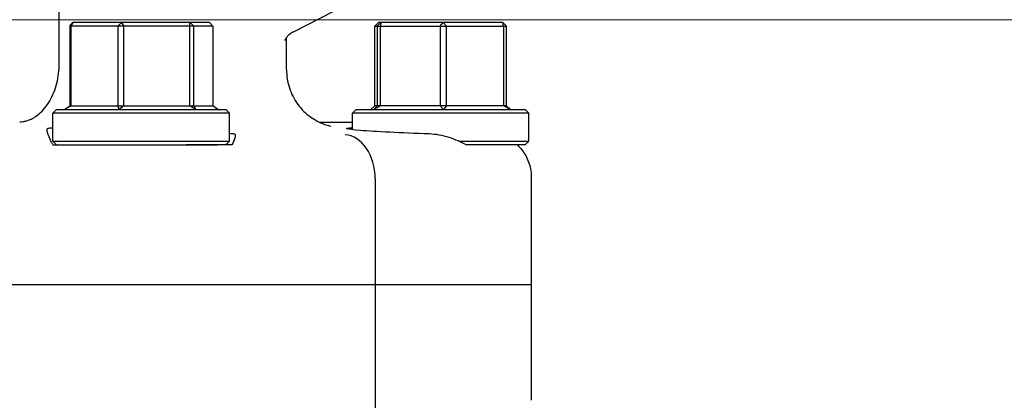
# Model space of a CAD drawing. Header units: inches. Extents: x 1 to 669, y 0 to 417.
# Tile 236 of 256: x 357.74 to 361.92, y 234 to 235.62. Entities that reach past the tile are written whole.
import ezdxf

# ---------------------------------------------------------------- set-up
doc = ezdxf.new("R2010")
doc.units = ezdxf.units.IN
doc.header["$LTSCALE"] = 12
doc.header["$MEASUREMENT"] = 0
doc.header["$PDMODE"] = 1
doc.linetypes.add('PS', pattern=[1.25, 0.625, -0.125, 0.125, -0.125, 0.125, -0.125])
doc.layers.get('Defpoints').update_dxf_attribs({"linetype": 'CONTINUOUS'})
doc.layers.add('D', color=2, linetype='CONTINUOUS')
doc.layers.add('Q', color=4, linetype='CONTINUOUS')
doc.layers.add('PS', color=6, linetype='PS', lineweight=13)
doc.styles.get("Standard").update_dxf_attribs({"font": 'SIMPLEX.SHX', "width": 0.875})
doc.dimstyles.get("Standard").update_dxf_attribs({"dimscale": 28, "dimtxt": 0.125, "dimasz": 0.125, "dimexe": 0.04375, "dimexo": 0.0625, "dimgap": 0.04375, "dimtad": 0, "dimtih": 1, "dimtoh": 1, "dimdec": 4, "dimzin": 12, "dimdsep": 46, "dimlunit": 5, "dimtxsty": 'Standard', "dimcen": 0, "dimclrd": 256, "dimclre": 256, "dimclrt": 256, "dimadec": 1, "dimazin": 3, "dimtfac": 0.875, "dimtdec": 4, "dimtofl": 0, "dimtmove": 0, "dimatfit": 2, "dimfxl": 1, "dimtolj": 1, "dimtzin": 12, "dimlwd": 13, "dimlwe": 13, "dimarcsym": 0})
doc.dimstyles.new('STANDARD$0', dxfattribs={"dimscale": 32, "dimtxt": 0.09375, "dimasz": 0.0625, "dimexe": 0.03125, "dimexo": 0.03125, "dimgap": 0.03125, "dimtad": 1, "dimtih": 1, "dimtoh": 1, "dimdec": 4, "dimzin": 12, "dimdsep": 46, "dimlunit": 5, "dimtxsty": 'Standard', "dimcen": -0.03125, "dimclrd": 256, "dimclre": 256, "dimclrt": 256, "dimadec": 0, "dimazin": 0, "dimtfac": 0.875, "dimtdec": 4, "dimtofl": 0, "dimtmove": 0, "dimatfit": 3, "dimfxl": 1, "dimtolj": 1, "dimtzin": 12, "dimlwd": 13, "dimlwe": 13, "dimarcsym": 0})

# ---------------------------------------------------------------- blocks, each defined once
blk = doc.blocks.new('*D70')
at = {"layer": 'D', "lineweight": 13, "transparency": 16777216}
for p, q in [((327.5446, 287.0038), (425.2048, 287.0038)), ((424.2048, 285.0038), (424.2048, 231.3716)), ((424.2048, 167.621), (424.2048, 223.2466)), ((370.1312, 165.621), (425.2048, 165.621))]:
    blk.add_line(p, q, dxfattribs=at)
at = {"layer": 'D', "transparency": 16777216}
for points in [[(423.8715, 285.0038), (424.5382, 285.0038), (424.2048, 287.0038)], [(423.8715, 167.621), (424.5382, 167.621), (424.2048, 165.621)]]:
    blk.add_solid(points, dxfattribs=at)
at = {"layer": 'Defpoints', "color": 0, "transparency": 16777216}
for p in [(326.5446, 287.0038), (369.1312, 165.621), (424.2048, 165.621)]:
    blk.add_point(p, dxfattribs=at)
at = {"layer": 'D', "transparency": 16777216, "insert": (424.2048, 227.3091), "char_height": 3, "attachment_point": 5}
blk.add_mtext('\\A1;121{\\H0.875x;\\S1/2;}{}{\\C2;%%p1}', dxfattribs=at)

msp = doc.modelspace()

# ---------------------------------------------------------------- linework, layer by layer
at = {"layer": 'PS'}
msp.add_line((365.14543, 235.62097), (303.99759, 235.62097), dxfattribs=at)
at = {"layer": 'Q', "extrusion": (-1, 4.93038e-32, -2.22045e-16)}
for p, q in [((357.90476, 235.43621), (357.90476, 235.86343)), ((358.89982, 235.57042), (359.28244, 235.76737)), ((357.94903, 235.5941), (357.9622, 235.60972)), ((357.9622, 235.60972), (357.95551, 235.5941)), ((358.54382, 235.60972), (357.9622, 235.60972)), ((358.1538, 235.5941), (358.16965, 235.60972)), ((358.16965, 235.60972), (358.1798, 235.5941)), ((358.45778, 235.5941), (358.46045, 235.60972)), ((358.46045, 235.60972), (358.4773, 235.5941)), ((358.55699, 235.5941), (358.54382, 235.60972)), ((359.26142, 235.60972), (359.24604, 235.5941)), ((359.25589, 235.5941), (359.27174, 235.60972)), ((359.79018, 235.60972), (359.26142, 235.60972)), ((359.27174, 235.60972), (359.27023, 235.5941)), ((359.52294, 235.5941), (359.53612, 235.60972)), ((359.53612, 235.60972), (359.54999, 235.5941)), ((359.79285, 235.5941), (359.79018, 235.60972)), ((359.79018, 235.60972), (359.80557, 235.5941)), ((358.55699, 235.5941), (357.94903, 235.5941)), ((357.94903, 235.5941), (357.94903, 235.25535)), ((357.95551, 235.25535), (357.95551, 235.5941)), ((358.1538, 235.5941), (358.1538, 235.25535)), ((358.1798, 235.25535), (358.1798, 235.5941)), ((358.45778, 235.5941), (358.45778, 235.25535)), ((358.4773, 235.25535), (358.4773, 235.5941)), ((358.55699, 235.5941), (358.55699, 235.25535)), ((359.24604, 235.25535), (359.24604, 235.5941)), ((359.24604, 235.5941), (359.80557, 235.5941)), ((359.25589, 235.5941), (359.25589, 235.25535)), ((359.27023, 235.25535), (359.27023, 235.5941)), ((359.52294, 235.5941), (359.52294, 235.25535)), ((359.54999, 235.25535), (359.54999, 235.5941)), ((359.79285, 235.5941), (359.79285, 235.25535)), ((359.80557, 235.25535), (359.80557, 235.5941)), ((358.87051, 235.40963), (358.87051, 235.54583)), ((357.88233, 235.27722), (357.88233, 235.27722)), ((357.89363, 235.23972), (357.87801, 235.2241)), ((357.89363, 235.23972), (358.61238, 235.23972)), ((357.92717, 235.23972), (357.94903, 235.25535)), ((357.95551, 235.25535), (357.92717, 235.23972)), ((357.94903, 235.25535), (358.55699, 235.25535)), ((358.1596, 235.23972), (358.1538, 235.25535)), ((358.1798, 235.25535), (358.1596, 235.23972)), ((358.48545, 235.23972), (358.45778, 235.25535)), ((358.4773, 235.25535), (358.48545, 235.23972)), ((358.57885, 235.23972), (358.55699, 235.25535)), ((358.61238, 235.23972), (358.62801, 235.2241)), ((359.16643, 235.23972), (359.1508, 235.2241)), ((359.16643, 235.23972), (359.88518, 235.23972)), ((359.24604, 235.25535), (359.22957, 235.23972)), ((359.24113, 235.23972), (359.25589, 235.25535)), ((359.27023, 235.25535), (359.24113, 235.23972)), ((359.80557, 235.25535), (359.24604, 235.25535)), ((359.53736, 235.23972), (359.52294, 235.25535)), ((359.54999, 235.25535), (359.53736, 235.23972)), ((359.82203, 235.23972), (359.79285, 235.25535)), ((359.80557, 235.25535), (359.82203, 235.23972)), ((359.88518, 235.23972), (359.9008, 235.2241)), ((358.62801, 235.2241), (357.87801, 235.2241)), ((357.87801, 235.10535), (357.87801, 235.2241)), ((358.62801, 235.10535), (358.62801, 235.2241)), ((359.01069, 235.18597), (359.1508, 235.18597)), ((359.9008, 235.2241), (359.1508, 235.2241)), ((359.1508, 235.1542), (359.1508, 235.2241)), ((359.9008, 235.10535), (359.9008, 235.2241)), ((357.87801, 235.10535), (358.62801, 235.10535)), ((357.89363, 235.08972), (357.87801, 235.10535)), ((358.61238, 235.08972), (358.62801, 235.10535)), ((359.60277, 235.10535), (359.9008, 235.10535)), ((359.88518, 235.08972), (359.9008, 235.10535)), ((357.87758, 235.08972), (358.57681, 235.08972)), ((359.88518, 235.08972), (359.6817, 235.08972)), ((359.24738, 234.94541), (359.24738, 233.7196)), ((359.91095, 234.95324), (359.91095, 234.00462)), ((356.59507, 234.49597), (359.91095, 234.49597))]:
    msp.add_line(p, q, dxfattribs=at)
at = {"layer": 'Q', "extrusion": (2.22045e-16, -1.00148e-32, -1)}
for centre, start_param, end_param in [((358.25301, 235.14697), -3.0033832, -2.7871103), ((359.5258, 235.14697), -4.5943201, -2.7871103), ((358.25301, 235.14697), -0.3563601, -0.1199466)]:
    msp.add_ellipse(centre, major_axis=(0.4, -0.01227), ratio=0.0306125, start_param=start_param, end_param=end_param, dxfattribs=at)
at = {"layer": 'Q'}
for centre, major_axis, ratio, start_param, end_param in [((359.11363, 234.94556), (-0.00021, 0.1875), 0.7133321, -1.5723461, -0.0444771), ((359.53595, 234.95899), (0.375, -0.00575), 0.0153171, 0.0002347, 0.0006291)]:
    msp.add_ellipse(centre, major_axis=major_axis, ratio=ratio, start_param=start_param, end_param=end_param, dxfattribs=at)
at = {"layer": 'Q', "extrusion": (2.22045e-16, 1.54074e-33, -1)}
msp.add_ellipse((359.53595, 233.98135), major_axis=(0.375, 0.02336), ratio=0.0618225, start_param=0.0038516, end_param=0.0074516, dxfattribs=at)
at = {"layer": 'Q'}
for points, knots in [([(358.89959, 235.57033), (358.89355, 235.5672), (358.8879, 235.56336), (358.87842, 235.55526), (358.87448, 235.55102), (358.86902, 235.54393), (358.86718, 235.54098), (358.86406, 235.53523), (358.86336, 235.53304), (358.86336, 235.53304)], [0.00035695, 0.00035695, 0.00035695, 0.00035695, 0.03025146, 0.03025146, 0.05847548, 0.05847548, 0.08121078, 0.08121078, 0.11407035, 0.11407035, 0.11407035, 0.11407035]), ([(357.7627, 235.19083), (357.7826, 235.19647), (357.80167, 235.20691), (357.83643, 235.23648), (357.85187, 235.25537), (357.87757, 235.29976), (357.88763, 235.32494), (357.90127, 235.37901), (357.90476, 235.4075), (357.90476, 235.43621)], [0.000001, 0.000001, 0.000001, 0.000001, 0.21873284, 0.21873284, 0.43712222, 0.43712222, 0.65585069, 0.65585069, 0.87451974, 0.87451974, 0.87451974, 0.87451974]), ([(358.87049, 235.40939), (358.87051, 235.38342), (358.87482, 235.35714), (358.8911, 235.30732), (358.90343, 235.28317), (358.93443, 235.24094), (358.95365, 235.22227), (358.98301, 235.20123), (358.99231, 235.19551), (359.0078, 235.18725), (359.01419, 235.18424), (359.0291, 235.17791), (359.03704, 235.17522), (359.04769, 235.17201), (359.05124, 235.17112), (359.05676, 235.16982), (359.05821, 235.16956), (359.05872, 235.16946), (359.05877, 235.16945), (359.05877, 235.16945)], [0.00023684, 0.00023684, 0.00023684, 0.00023684, 0.07863619, 0.07863619, 0.15859314, 0.15859314, 0.23823776, 0.23823776, 0.2733097, 0.2733097, 0.29872896, 0.29872896, 0.33753986, 0.33753986, 0.37003471, 0.37003471, 0.41082178, 0.41082178, 0.41948656, 0.41948656, 0.41948656, 0.41948656]), ([(357.7627, 235.19083), (357.75837, 235.1896), (357.75401, 235.18861), (357.74529, 235.18708), (357.74092, 235.18655), (357.73656, 235.18625)], [0, 0, 0, 0, 0.047626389, 0.047626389, 0.095252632, 0.095252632, 0.095252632, 0.095252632]), ([(357.87758, 235.08972), (357.87557, 235.09358), (357.87368, 235.09725), (357.864, 235.11661), (357.85753, 235.13164), (357.8519, 235.15333), (357.85269, 235.16002), (357.85688, 235.16081)], [0.41516656, 0.41516656, 0.41516656, 0.41516656, 0.46588132, 0.46588132, 0.69917119, 0.69917119, 0.92934084, 0.92934084, 0.92934084, 0.92934084]), ([(358.65018, 235.13626), (358.65378, 235.13518), (358.65391, 235.12851), (358.64791, 235.11021), (358.64351, 235.10049), (358.63803, 235.08972)], [-0.92946244, -0.92946244, -0.92946244, -0.92946244, -0.69770548, -0.69770548, -0.52944403, -0.52944403, -0.52944403, -0.52944403]), ([(359.63424, 235.08972), (359.61225, 235.10176), (359.58765, 235.11275), (359.53444, 235.12978), (359.50564, 235.13529), (359.47831, 235.13626)], [0.49640247, 0.49640247, 0.49640247, 0.49640247, 0.68798762, 0.68798762, 0.89549896, 0.89549896, 0.89549896, 0.89549896]), ([(359.8521, 235.08972), (359.86602, 235.07655), (359.87797, 235.06093), (359.89677, 235.02683), (359.90371, 235.00783), (359.90976, 234.97688), (359.91094, 234.96503), (359.91093, 234.95324)], [0, 0, 0, 0, 0.05765005, 0.05765005, 0.11692453, 0.11692453, 0.15231632, 0.15231632, 0.15231632, 0.15231632])]:
    msp.add_open_spline(points, degree=3, knots=knots, dxfattribs=at)
msp.add_open_spline([(358.8998, 235.57045), (358.8998, 235.57045), (358.8998, 235.57045), (358.8998, 235.57045)], degree=3, dxfattribs=at)
for points, weights in [([(358.63803, 235.08972), (358.54171, 235.08972), (358.44417, 235.08972)], [0.999970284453, 0.999966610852, 0.999994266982]), ([(359.6817, 235.08972), (359.65792, 235.08972), (359.63424, 235.08972)], [0.999971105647, 0.999969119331, 0.999970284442])]:
    msp.add_rational_spline(points, weights, degree=2, dxfattribs=at)

# ---------------------------------------------------------------- dimensions: what is measured, and where the dimension line sits
at = {"layer": 'D'}
dim = msp.add_linear_dim(base=(424.20482, 165.62097), p1=(326.54465, 287.0038), p2=(369.1312, 165.62097), angle=90, text='<>{}{\\C2;%%p1}', dimstyle='STANDARD$0', override={"dimdec": 1, "dimtp": 1, "dimtm": 1, "dimarcsym": 1}, dxfattribs=at)
dim.commit()
dim.dimension.update_dxf_attribs({"geometry": '*D70', "text_midpoint": (424.20482, 227.30911), "dimtype": 160})

# ---------------------------------------------------------------- leaders
at = {"layer": 'D', "annotation_type": 0, "has_hookline": 1, "hookline_direction": 0, "text_width": 26.6875}
msp.add_leader([(346.29356, 235.62097), (369.49455, 221.78919), (372.99455, 221.78919)], dimstyle='Standard', override={"dimgap": 0.04375, "dimtad": 0, "dimarcsym": 1}, dxfattribs=at)

doc.saveas('drawing.dxf')
